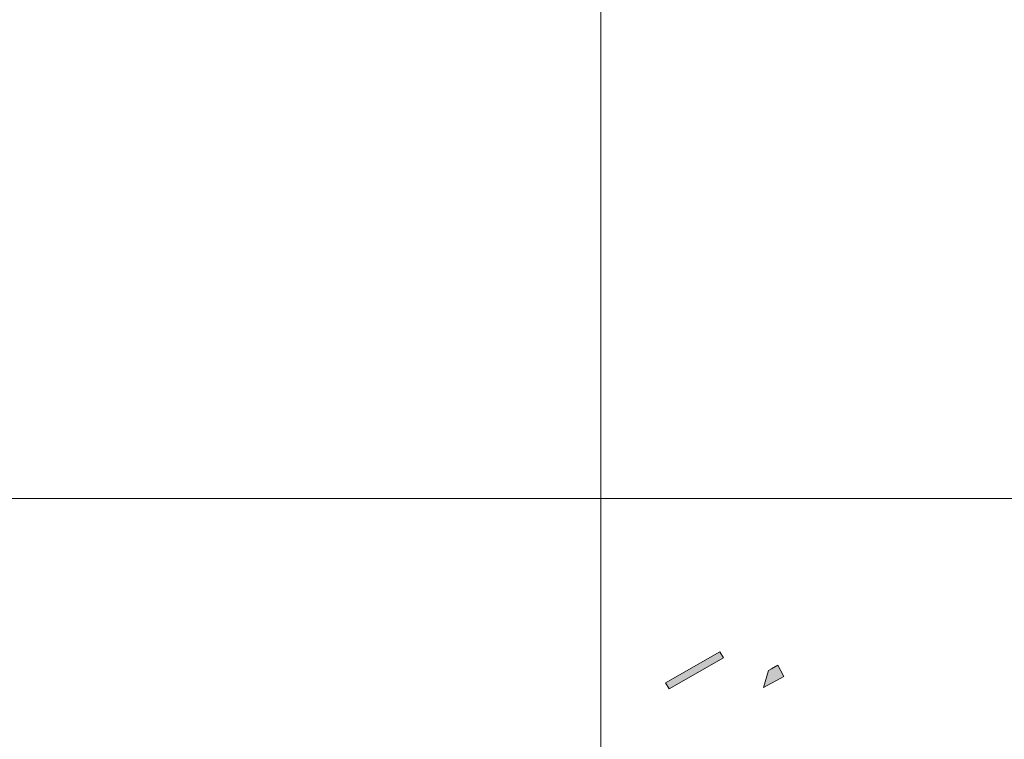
# Model space of a CAD drawing. Header units: metres. Extents: x 191568 to 204791, y 316774 to 325272.
# Tile 40 of 93: x 200165 to 200301, y 318793 to 318891. Entities that reach past the tile are written whole.
import ezdxf

# ---------------------------------------------------------------- set-up
doc = ezdxf.new("R2010")
doc.units = ezdxf.units.M
doc.layers.add('0-MEETLOCATIES-100x100m', color=1, linetype='Continuous', lineweight=13)
doc.layers.add('Gekoppeld_blokhaag', color=7, linetype='Continuous', lineweight=0)

# ---------------------------------------------------------------- blocks, each defined once
blk = doc.blocks.new('*U13')
at = {"layer": '0-MEETLOCATIES-100x100m'}
blk.add_lwpolyline([(-50, 50), (50, 50), (50, -50), (-50, -50)], close=True, dxfattribs=at)
blk = doc.blocks.new('*U14')
at = {"layer": '0-MEETLOCATIES-100x100m', "color": 0, "linetype": 'ByBlock', "lineweight": -2, "transparency": 16777216}
for p in [(2000, 1200), (2100, 1200), (2000, 1100), (2100, 1100)]:
    blk.add_blockref('*U13', p, dxfattribs=at)

msp = doc.modelspace()

# ---------------------------------------------------------------- hatches: boundary and pattern name
at = {"layer": 'Gekoppeld_blokhaag'}
msp.add_hatch(color=1, dxfattribs=at).paths.add_polyline_path([(200269.39, 318802.75), (200268.54, 318802.26), (200268.45, 318802.21), (200268.1, 318802.01), (200267.43, 318799.67), (200270.23, 318801.2)])

# ---------------------------------------------------------------- linework, layer by layer
at = {"layer": 'Gekoppeld_blokhaag', "color": 1, "flags": 128}
for points in [[(200261.43, 318804.57), (200253.98, 318800.32), (200254.45, 318799.51), (200261.95, 318803.73)], [(200269.39, 318802.75), (200268.54, 318802.26), (200268.45, 318802.21), (200268.1, 318802.01), (200267.43, 318799.67), (200270.23, 318801.2)]]:
    msp.add_lwpolyline(points, close=True, dxfattribs=at)
at = {"layer": 'Gekoppeld_blokhaag', "color": 1}
msp.add_solid([(200261.43, 318804.57), (200253.98, 318800.32), (200261.95, 318803.73), (200254.45, 318799.51)], dxfattribs=at)

# ---------------------------------------------------------------- block references
at = {"layer": '0-MEETLOCATIES-100x100m'}
msp.add_blockref('*U14', (198195.07, 317675.64), dxfattribs=at)

doc.saveas('drawing.dxf')
